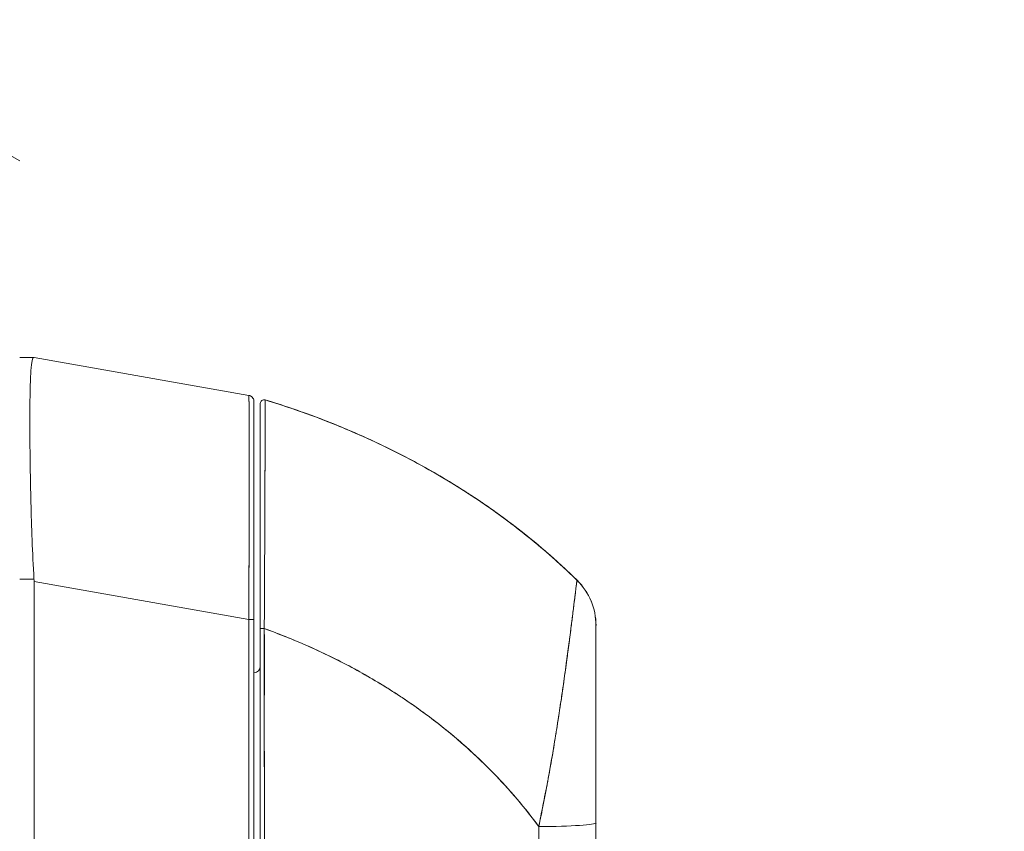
# Model space of a CAD drawing. Header units: inches. Extents: x 16 to 463, y 31 to 294.
# Tile 52 of 110: x 122.73 to 125.79, y 178.62 to 181.14. Entities that reach past the tile are written whole.
import ezdxf

# ---------------------------------------------------------------- set-up
doc = ezdxf.new("R2010")
doc.units = ezdxf.units.IN
doc.header["$LTSCALE"] = 28.571429
doc.header["$MEASUREMENT"] = 0
for name, color, linetype, lineweight in [('Dimension (ANSI)', 7, 'Continuous', 5), ('Hatch (ANSI)', 7, 'Continuous', 5), ('Visible (ANSI)', 7, 'Continuous', 5)]:
    doc.layers.add(name, color=color, linetype=linetype, lineweight=lineweight)
doc.styles.add('ROMANS', font='romans.shx')
doc.dimstyles.new('Default (ANSI)', dxfattribs={"dimscale": 28.571429, "dimtxt": 0.1, "dimasz": 0.098425, "dimexe": 0.125, "dimexo": 0.0625, "dimgap": 0.031496, "dimtad": 0, "dimtih": 1, "dimtoh": 1, "dimrnd": 1e-08, "dimzin": 0, "dimdsep": 46, "dimtxsty": 'ROMANS', "dimcen": 0.09, "dimdle": 0.393701, "dimclrd": 256, "dimclre": 256, "dimclrt": 256, "dimadec": 0, "dimazin": 0, "dimtfac": 1, "dimtofl": 0, "dimtmove": 0, "dimatfit": 3, "dimfxl": 1, "dimtolj": 1, "dimtzin": 0, "dimlwd": -1, "dimlwe": -1, "dimarcsym": 0})

# ---------------------------------------------------------------- blocks, each defined once
blk = doc.blocks.new('*D32')
at = {"layer": 'Defpoints', "color": 0, "transparency": 16777216}
for p in [(121.5028, 196.4879), (121.5028, 193.4243), (120.5028, 179.2911)]:
    blk.add_point(p, dxfattribs=at)
at = {"layer": 'Dimension (ANSI)', "transparency": 16777216}
for p, q in [((120.5028, 181.0769), (120.5028, 200.0593)), ((117.6907, 196.4879), (114.8785, 196.4879)), ((124.315, 196.4879), (129.4837, 196.4879))]:
    blk.add_line(p, q, dxfattribs=at)
for points in [[(117.6907, 196.9566), (117.6907, 196.0192), (120.5028, 196.4879)], [(124.315, 196.9566), (124.315, 196.0192), (121.5028, 196.4879)]]:
    blk.add_solid(points, dxfattribs=at)
at = {"layer": 'Dimension (ANSI)', "transparency": 16777216, "insert": (130.3836, 197.9165), "char_height": 2.85714, "attachment_point": 1, "style": 'ROMANS'}
blk.add_mtext('\\A1;1.00', dxfattribs=at)

msp = doc.modelspace()

# ---------------------------------------------------------------- hatches: boundary and pattern name
at = {"layer": 'Hatch (ANSI)'}
h = msp.add_hatch(dxfattribs=at)
h.set_pattern_fill('ANSI31', color=256, scale=28.5714, angle=105, style=0)
edge = h.paths.add_edge_path()
edge.add_line((121.8574, 218.6036), (122.5761, 218.6036))
edge.add_ellipse((122.5761, 218.5724), major_axis=(0, 0.0312), ratio=1, start_angle=270, end_angle=360, ccw=False)
edge.add_line((122.6074, 218.5724), (122.6074, 138.6349))
edge.add_ellipse((122.5761, 138.6349), major_axis=(0.0313, 0), ratio=1, start_angle=270, end_angle=360, ccw=False)
edge.add_line((122.5761, 138.6036), (121.8574, 138.6036))
edge.add_line((121.8574, 138.6036), (121.8574, 138.4786))
edge.add_line((121.8574, 138.4786), (122.5761, 138.4786))
edge.add_ellipse((122.5761, 138.6349), major_axis=(0, -0.1563), ratio=1, start_angle=0, end_angle=90)
edge.add_line((122.7324, 138.6349), (122.7324, 218.5724))
edge.add_ellipse((122.5761, 218.5724), major_axis=(0.1562, 0), ratio=1, start_angle=0, end_angle=90)
edge.add_line((122.5761, 218.7286), (121.8574, 218.7286))
edge.add_line((121.8574, 218.7286), (121.8574, 218.6036))

# ---------------------------------------------------------------- linework, layer by layer
at = {"layer": 'Visible (ANSI)'}
for p, q in [((122.7767, 180.0922), (122.7324, 180.0922)), ((122.7768, 180.0922), (122.7767, 180.0922)), ((122.7767, 180.0922), (122.7768, 180.0922)), ((123.4445, 179.9743), (122.777, 180.0922)), ((122.777, 180.0922), (122.777, 180.0922)), ((122.777, 180.0922), (122.777, 180.0922)), ((123.4445, 179.9743), (123.4445, 179.9743)), ((123.4445, 179.9743), (123.4445, 179.9743)), ((123.4607, 179.2773), (123.4607, 179.955)), ((122.7642, 179.8245), (122.7642, 179.8245)), ((122.7642, 179.8242), (122.7642, 179.8242)), ((122.7642, 179.8242), (122.7642, 179.8242)), ((122.7644, 179.8045), (122.7644, 179.8045)), ((122.7644, 179.8044), (122.7644, 179.8044)), ((122.7324, 179.4031), (122.7768, 179.4031)), ((122.7768, 179.4031), (122.7324, 179.4031)), ((122.777, 179.3952), (122.777, 178.3311)), ((122.777, 178.3311), (122.777, 179.3952)), ((122.777, 179.3952), (123.4445, 179.2773)), ((123.4445, 179.2773), (122.777, 179.3952)), ((123.4445, 178.351), (123.4445, 179.2773)), ((123.4445, 179.2773), (123.4445, 178.351)), ((123.4607, 178.351), (123.4607, 179.2773)), ((123.4607, 179.2773), (123.4607, 178.351)), ((123.4927, 179.244), (123.4927, 179.244)), ((124.5237, 179.2586), (124.5237, 179.2586)), ((123.4931, 179.1675), (123.4927, 179.1675)), ((123.4927, 179.1675), (123.4931, 179.1675))]:
    msp.add_line(p, q, dxfattribs=at)
for centre, radius, start, end in [((123.441, 179.955), 0.0197, 79.9751, 79.9801), ((123.441, 179.955), 0.0197, 79.9751, 80), ((123.441, 179.9546), 0.0197, 79.6627, 79.7232), ((123.441, 179.9546), 0.0197, 79.6615, 79.722), ((123.4922, 179.9489), 0.0118, 73.0732, 180), ((123.4922, 179.9489), 0.0118, 73.0681, 180.0177), ((122.6481, 179.3952), 0.129, 0.0104, 3.5101), ((122.6481, 179.3952), 0.129, 0.0104, 3.5102), ((123.441, 179.4107), 0.0197, 281.4243, 281.432), ((124.3269, 179.2586), 0.1969, 0, 45.4728), ((124.3269, 179.2586), 0.1968, 359.9852, 45.4624), ((123.4607, 179.1312), 0.0197, 270, 0)]:
    msp.add_arc(centre, radius, start, end, dxfattribs=at)
for centre, major_axis, ratio, start_param, end_param in [((122.6481, 180.0922), (0.129, 0), 0.001273, 0.007284, 0.061264), ((122.6481, 180.0922), (0.129, 0), 0.001274, 0.007284, 0.061264), ((123.441, 179.2773), (0.0197, 0), 0.001274, 0.000001, 1.396264), ((123.441, 179.2773), (0.0197, 0), 0.001274, 0, 1.396263), ((123.4922, 179.2488), (-0.0118, 0), 0.000928, 0, 1.610517), ((123.4922, 179.2488), (-0.0118, 0), 0.000928, 0, 1.610517), ((124.3662, 178.6036), (0, -0.6398), 0.000117, 1.776706, 1.779162), ((124.3269, 178.6448), (0.1969, 0), 0.059815, 4.809756, 6.283185), ((124.3269, 178.6448), (0.1969, 0), 0.059815, 4.809756, 6.283185)]:
    msp.add_ellipse(centre, major_axis=major_axis, ratio=ratio, start_param=start_param, end_param=end_param, dxfattribs=at)
for points, knots in [([(122.7768, 179.4031), (122.7744, 179.444), (122.7724, 179.4848), (122.7709, 179.5247), (122.7693, 179.5646), (122.7681, 179.6038), (122.7672, 179.6415), (122.7663, 179.6792), (122.7656, 179.7156), (122.7651, 179.7502), (122.7646, 179.7848), (122.7643, 179.8175), (122.7641, 179.848), (122.7639, 179.8785), (122.7639, 179.9067), (122.7641, 179.9323), (122.7643, 179.9578), (122.7646, 179.9807), (122.7651, 180.0005), (122.7656, 180.0204), (122.7663, 180.0372), (122.7672, 180.0509), (122.7681, 180.0645), (122.7693, 180.0749), (122.7709, 180.0818), (122.7724, 180.0887), (122.7744, 180.0922), (122.7768, 180.0922)], [0, 0, 0, 0, 0.111111, 0.111111, 0.111111, 0.222222, 0.222222, 0.222222, 0.333333, 0.333333, 0.333333, 0.444444, 0.444444, 0.444444, 0.555556, 0.555556, 0.555556, 0.666667, 0.666667, 0.666667, 0.777778, 0.777778, 0.777778, 0.888889, 0.888889, 0.888889, 1, 1, 1, 1]), ([(122.7768, 180.0922), (122.7744, 180.0922), (122.7725, 180.0888), (122.7709, 180.0819), (122.7693, 180.0749), (122.7681, 180.0645), (122.7672, 180.0508), (122.7672, 180.0508), (122.7672, 180.0508), (122.7672, 180.0508), (122.7663, 180.0372), (122.7656, 180.0203), (122.7651, 180.0005), (122.7651, 180.0005), (122.7651, 180.0004), (122.7651, 180.0004), (122.7646, 179.9806), (122.7643, 179.9578), (122.7641, 179.9324), (122.7641, 179.9323), (122.7641, 179.9322), (122.7641, 179.9321), (122.7639, 179.9066), (122.7639, 179.8785), (122.7641, 179.8481), (122.7641, 179.848), (122.7641, 179.8479), (122.7641, 179.8478), (122.7643, 179.8174), (122.7646, 179.7848), (122.7651, 179.7504), (122.7651, 179.7503), (122.7651, 179.7502), (122.7651, 179.7502), (122.7656, 179.7157), (122.7663, 179.6794), (122.7672, 179.6417), (122.7672, 179.6416), (122.7672, 179.6416), (122.7672, 179.6415), (122.7681, 179.6037), (122.7693, 179.5645), (122.7709, 179.5246), (122.7709, 179.5245), (122.7709, 179.5244), (122.7709, 179.5243), (122.7725, 179.4844), (122.7744, 179.4438), (122.7768, 179.4031)], [0, 0, 0, 0, 0.110836, 0.110836, 0.110836, 0.222222, 0.222222, 0.222222, 0.222377, 0.222377, 0.222377, 0.333093, 0.333093, 0.333093, 0.333333, 0.333333, 0.333333, 0.444037, 0.444037, 0.444037, 0.444444, 0.444444, 0.444444, 0.555556, 0.555556, 0.555556, 0.555957, 0.555957, 0.555957, 0.666667, 0.666667, 0.666667, 0.6669, 0.6669, 0.6669, 0.777608, 0.777608, 0.777608, 0.777778, 0.777778, 0.777778, 0.888889, 0.888889, 0.888889, 0.889157, 0.889157, 0.889157, 1, 1, 1, 1]), ([(123.4445, 179.2773), (123.4445, 179.2869), (123.4446, 179.2964), (123.4446, 179.3059), (123.4446, 179.3181), (123.4447, 179.3303), (123.4448, 179.3424), (123.4448, 179.3545), (123.4449, 179.3666), (123.4449, 179.3786), (123.4449, 179.3906), (123.445, 179.4026), (123.445, 179.4145), (123.4451, 179.4263), (123.4451, 179.4381), (123.4452, 179.4498), (123.4452, 179.4615), (123.4452, 179.4731), (123.4453, 179.4847), (123.4453, 179.4962), (123.4454, 179.5075), (123.4454, 179.5188), (123.4454, 179.5275), (123.4454, 179.5362), (123.4455, 179.5448), (123.4455, 179.5473), (123.4455, 179.5498), (123.4455, 179.5523), (123.4455, 179.5633), (123.4455, 179.5742), (123.4456, 179.585), (123.4456, 179.5957), (123.4456, 179.6063), (123.4456, 179.6167), (123.4457, 179.6272), (123.4457, 179.6374), (123.4457, 179.6476), (123.4457, 179.6577), (123.4457, 179.6676), (123.4457, 179.6774), (123.4458, 179.6871), (123.4458, 179.6967), (123.4458, 179.7061), (123.4458, 179.7155), (123.4458, 179.7247), (123.4458, 179.7337), (123.4458, 179.7427), (123.4458, 179.7515), (123.4458, 179.7601), (123.4458, 179.7639), (123.4458, 179.7678), (123.4458, 179.7716), (123.4458, 179.7762), (123.4458, 179.7807), (123.4458, 179.7851), (123.4458, 179.7933), (123.4458, 179.8012), (123.4458, 179.8089), (123.4458, 179.8166), (123.4458, 179.824), (123.4458, 179.8313), (123.4458, 179.8385), (123.4457, 179.8454), (123.4457, 179.8522), (123.4457, 179.8589), (123.4457, 179.8654), (123.4457, 179.8716), (123.4457, 179.8778), (123.4456, 179.8838), (123.4456, 179.8895), (123.4456, 179.8951), (123.4456, 179.9006), (123.4456, 179.9057), (123.4455, 179.9109), (123.4455, 179.9158), (123.4455, 179.9204), (123.4455, 179.921), (123.4455, 179.9216), (123.4455, 179.9222), (123.4454, 179.9261), (123.4454, 179.9298), (123.4454, 179.9333), (123.4453, 179.9374), (123.4453, 179.9411), (123.4453, 179.9446), (123.4452, 179.948), (123.4452, 179.9512), (123.4452, 179.9541), (123.4451, 179.9569), (123.4451, 179.9595), (123.445, 179.9618), (123.445, 179.964), (123.4449, 179.966), (123.4449, 179.9677), (123.4448, 179.9693), (123.4448, 179.9707), (123.4447, 179.9717), (123.4447, 179.9728), (123.4446, 179.9735), (123.4446, 179.9739), (123.4445, 179.9742), (123.4445, 179.9743), (123.4445, 179.9743)], [0, 0, 0, 0, 0.0260388, 0.0260388, 0.0260388, 0.0593991, 0.0593991, 0.0593991, 0.0926497, 0.0926497, 0.0926497, 0.1257938, 0.1257938, 0.1257938, 0.1588389, 0.1588389, 0.1588389, 0.1917905, 0.1917905, 0.1917905, 0.2246532, 0.2246532, 0.2246532, 0.25, 0.25, 0.25, 0.2574358, 0.2574358, 0.2574358, 0.2901404, 0.2901404, 0.2901404, 0.3227745, 0.3227745, 0.3227745, 0.3553485, 0.3553485, 0.3553485, 0.3878767, 0.3878767, 0.3878767, 0.4203668, 0.4203668, 0.4203668, 0.4528349, 0.4528349, 0.4528349, 0.4852879, 0.4852879, 0.4852879, 0.5, 0.5, 0.5, 0.5177401, 0.5177401, 0.5177401, 0.550195, 0.550195, 0.550195, 0.5826627, 0.5826627, 0.5826627, 0.6151545, 0.6151545, 0.6151545, 0.6476861, 0.6476861, 0.6476861, 0.6802665, 0.6802665, 0.6802665, 0.7129059, 0.7129059, 0.7129059, 0.7456178, 0.7456178, 0.7456178, 0.75, 0.75, 0.75, 0.7784088, 0.7784088, 0.7784088, 0.8112784, 0.8112784, 0.8112784, 0.8442369, 0.8442369, 0.8442369, 0.8772913, 0.8772913, 0.8772913, 0.9104457, 0.9104457, 0.9104457, 0.9437053, 0.9437053, 0.9437053, 0.9770768, 0.9770768, 0.9770768, 0.9991659, 0.9991659, 0.9991659, 0.9991659]), ([(123.4445, 179.9743), (123.4466, 179.974), (123.4486, 179.9733), (123.4523, 179.9712), (123.454, 179.9699), (123.4569, 179.9669), (123.4581, 179.9651), (123.4598, 179.9613), (123.4604, 179.9592), (123.4607, 179.9566), (123.4607, 179.9561), (123.4607, 179.9555), (123.4607, 179.9554), (123.4607, 179.9552), (123.4607, 179.9552), (123.4607, 179.9551), (123.4607, 179.955), (123.4607, 179.955), (123.4607, 179.955), (123.4607, 179.955), (123.4607, 179.955), (123.4607, 179.955), (123.4607, 179.955), (123.4607, 179.955), (123.4607, 179.955), (123.4607, 179.955), (123.4607, 179.955), (123.4607, 179.955), (123.4607, 179.955), (123.4607, 179.955), (123.4607, 179.955), (123.4607, 179.955), (123.4607, 179.955), (123.4607, 179.955), (123.4607, 179.955), (123.4607, 179.955)], [0, 0, 0, 0, 0.0161556, 0.0161556, 0.03207939, 0.03207939, 0.0480115, 0.0480115, 0.06394331, 0.06394331, 0.06787844, 0.06787844, 0.06861572, 0.06861572, 0.06916873, 0.06916873, 0.06937665, 0.06937665, 0.06942682, 0.06942682, 0.06945185, 0.06945185, 0.06950272, 0.06950272, 0.06960397, 0.06960397, 0.07000415, 0.07000415, 0.07080135, 0.07080135, 0.07139923, 0.07139923, 0.07162343, 0.07162343, 0.07163589, 0.07163589, 0.07163589, 0.07163589]), ([(123.4445, 179.9743), (123.4446, 179.9743), (123.4448, 179.9707), (123.445, 179.9637), (123.4452, 179.9567), (123.4453, 179.9461), (123.4454, 179.9323), (123.4455, 179.9185), (123.4456, 179.9013), (123.4457, 179.8812), (123.4457, 179.8611), (123.4458, 179.838), (123.4458, 179.8122), (123.4458, 179.7864), (123.4458, 179.758), (123.4458, 179.7272), (123.4458, 179.6965), (123.4457, 179.6634), (123.4457, 179.6285), (123.4456, 179.5935), (123.4455, 179.5568), (123.4454, 179.5186), (123.4453, 179.4804), (123.4452, 179.4408), (123.445, 179.4004), (123.4448, 179.36), (123.4446, 179.3188), (123.4445, 179.2773)], [0.0008172, 0.0008172, 0.0008172, 0.0008172, 0.1111111, 0.1111111, 0.1111111, 0.2222222, 0.2222222, 0.2222222, 0.3333333, 0.3333333, 0.3333333, 0.4444444, 0.4444444, 0.4444444, 0.5555556, 0.5555556, 0.5555556, 0.6666667, 0.6666667, 0.6666667, 0.7777778, 0.7777778, 0.7777778, 0.8888889, 0.8888889, 0.8888889, 1, 1, 1, 1]), ([(123.4445, 179.9739), (123.4445, 179.9739), (123.4446, 179.9737), (123.4446, 179.9733), (123.4446, 179.9728), (123.4447, 179.972), (123.4448, 179.9708), (123.4448, 179.9697), (123.4449, 179.9683), (123.4449, 179.9665), (123.4449, 179.9648), (123.445, 179.9627), (123.445, 179.9604), (123.4451, 179.958), (123.4451, 179.9554), (123.4452, 179.9524), (123.4452, 179.9494), (123.4452, 179.9462), (123.4453, 179.9427), (123.4453, 179.9391), (123.4454, 179.9353), (123.4454, 179.9312), (123.4454, 179.928), (123.4454, 179.9246), (123.4455, 179.9211), (123.4455, 179.9201), (123.4455, 179.919), (123.4455, 179.918), (123.4455, 179.9133), (123.4455, 179.9083), (123.4456, 179.9031), (123.4456, 179.8979), (123.4456, 179.8924), (123.4456, 179.8866), (123.4457, 179.8808), (123.4457, 179.8748), (123.4457, 179.8685), (123.4457, 179.8622), (123.4457, 179.8556), (123.4457, 179.8488), (123.4458, 179.8421), (123.4458, 179.835), (123.4458, 179.8277), (123.4458, 179.8204), (123.4458, 179.8129), (123.4458, 179.8052), (123.4458, 179.7977), (123.4458, 179.79), (123.4458, 179.782)], [0.0006803, 0.0006803, 0.0006803, 0.0006803, 0.026039, 0.026039, 0.026039, 0.0593997, 0.0593997, 0.0593997, 0.0926502, 0.0926502, 0.0926502, 0.1257944, 0.1257944, 0.1257944, 0.1588399, 0.1588399, 0.1588399, 0.191791, 0.191791, 0.191791, 0.2246533, 0.2246533, 0.2246533, 0.25, 0.25, 0.25, 0.2574361, 0.2574361, 0.2574361, 0.2901408, 0.2901408, 0.2901408, 0.322775, 0.322775, 0.322775, 0.3553497, 0.3553497, 0.3553497, 0.3878762, 0.3878762, 0.3878762, 0.4203663, 0.4203663, 0.4203663, 0.4528321, 0.4528321, 0.4528321, 0.4841939, 0.4841939, 0.4841939, 0.4841939]), ([(123.4607, 179.2773), (123.4607, 179.3181), (123.4607, 179.3579), (123.4607, 179.3971), (123.4607, 179.4363), (123.4607, 179.4749), (123.4607, 179.512), (123.4607, 179.5492), (123.4607, 179.585), (123.4607, 179.6189), (123.4607, 179.6529), (123.4607, 179.685), (123.4607, 179.7149), (123.4607, 179.7448), (123.4607, 179.7725), (123.4607, 179.7976), (123.4607, 179.8226), (123.4607, 179.8451), (123.4607, 179.8646), (123.4607, 179.8842), (123.4607, 179.9008), (123.4607, 179.9142), (123.4607, 179.9276), (123.4607, 179.9379), (123.4607, 179.9447), (123.4607, 179.9515), (123.4607, 179.9549), (123.4607, 179.955)], [0, 0, 0, 0, 0.111111, 0.111111, 0.111111, 0.222222, 0.222222, 0.222222, 0.333333, 0.333333, 0.333333, 0.444444, 0.444444, 0.444444, 0.555556, 0.555556, 0.555556, 0.666667, 0.666667, 0.666667, 0.777778, 0.777778, 0.777778, 0.888889, 0.888889, 0.888889, 1, 1, 1, 1]), ([(123.4607, 179.955), (123.4607, 179.9549), (123.4607, 179.9549), (123.4607, 179.9525), (123.4607, 179.939), (123.4607, 179.8909), (123.4607, 179.8559), (123.4607, 179.7682), (123.4607, 179.7142), (123.4607, 179.5926), (123.4607, 179.5231), (123.4607, 179.4089), (123.4607, 179.365), (123.4607, 179.3065), (123.4607, 179.2919), (123.4607, 179.2773)], [0, 0, 0, 0, 0.056294, 0.056294, 0.601235, 0.601235, 1.14251, 1.14251, 1.689624, 1.689624, 2.25407, 2.25407, 2.589419, 2.589419, 2.700746, 2.700746, 2.700746, 2.700746]), ([(123.4804, 179.9489), (123.4804, 179.9488), (123.4804, 179.9444), (123.4804, 179.9355), (123.4804, 179.9267), (123.4804, 179.9135), (123.4804, 179.8961), (123.4804, 179.8787), (123.4804, 179.8571), (123.4804, 179.8318), (123.4804, 179.8065), (123.4804, 179.7774), (123.4804, 179.7452), (123.4804, 179.7129), (123.4804, 179.6774), (123.4804, 179.6393), (123.4804, 179.6013), (123.4804, 179.5607), (123.4804, 179.5182), (123.4804, 179.4757), (123.4804, 179.4313), (123.4804, 179.3862), (123.4804, 179.3412), (123.4804, 179.2955), (123.4804, 179.2488)], [0, 0, 0, 0, 0.125, 0.125, 0.125, 0.25, 0.25, 0.25, 0.375, 0.375, 0.375, 0.5, 0.5, 0.5, 0.625, 0.625, 0.625, 0.75, 0.75, 0.75, 0.875, 0.875, 0.875, 1, 1, 1, 1]), ([(123.4804, 179.2488), (123.4804, 179.257), (123.4804, 179.2651), (123.4804, 179.2733), (123.4804, 179.2824), (123.4804, 179.2915), (123.4804, 179.3005), (123.4804, 179.3105), (123.4804, 179.3205), (123.4804, 179.3304), (123.4804, 179.3414), (123.4804, 179.3523), (123.4804, 179.3631), (123.4804, 179.3751), (123.4804, 179.387), (123.4804, 179.3989), (123.4804, 179.412), (123.4804, 179.425), (123.4804, 179.4379), (123.4804, 179.4523), (123.4804, 179.4666), (123.4804, 179.4806), (123.4804, 179.4924), (123.4804, 179.5041), (123.4804, 179.5157), (123.4804, 179.5195), (123.4804, 179.5233), (123.4804, 179.5272), (123.4804, 179.5443), (123.4804, 179.5612), (123.4804, 179.5777), (123.4804, 179.5962), (123.4804, 179.6143), (123.4804, 179.6318), (123.4804, 179.6505), (123.4804, 179.6687), (123.4804, 179.6861), (123.4804, 179.7023), (123.4804, 179.718), (123.4804, 179.733), (123.4804, 179.7363), (123.4804, 179.7396), (123.4804, 179.7428), (123.4804, 179.7528), (123.4804, 179.7625), (123.4804, 179.7719), (123.4804, 179.7831), (123.4804, 179.7938), (123.4804, 179.8041), (123.4804, 179.8135), (123.4804, 179.8225), (123.4804, 179.831), (123.4804, 179.8388), (123.4804, 179.8463), (123.4804, 179.8534), (123.4804, 179.8598), (123.4804, 179.8659), (123.4804, 179.8718), (123.4804, 179.8771), (123.4804, 179.8821), (123.4804, 179.8869), (123.4804, 179.8897), (123.4804, 179.8925), (123.4804, 179.8952), (123.4804, 179.8966), (123.4804, 179.8979), (123.4804, 179.8993), (123.4804, 179.9029), (123.4804, 179.9063), (123.4804, 179.9095), (123.4804, 179.9124), (123.4804, 179.9152), (123.4804, 179.9178), (123.4804, 179.9202), (123.4804, 179.9225), (123.4804, 179.9246), (123.4804, 179.9266), (123.4804, 179.9285), (123.4804, 179.9302), (123.4804, 179.9318), (123.4804, 179.9333), (123.4804, 179.9347), (123.4804, 179.936), (123.4804, 179.9372), (123.4804, 179.9383), (123.4804, 179.9393), (123.4804, 179.9402), (123.4804, 179.9411), (123.4804, 179.9418), (123.4804, 179.9425), (123.4804, 179.9431), (123.4804, 179.9437), (123.4804, 179.9442), (123.4804, 179.9447), (123.4804, 179.9451), (123.4804, 179.9455), (123.4804, 179.9459), (123.4804, 179.9462), (123.4804, 179.9465), (123.4804, 179.9468), (123.4804, 179.947), (123.4804, 179.9472), (123.4804, 179.9474), (123.4804, 179.9476), (123.4804, 179.9478), (123.4804, 179.9479), (123.4804, 179.9481), (123.4804, 179.9482), (123.4804, 179.9483), (123.4804, 179.9484), (123.4804, 179.9485), (123.4804, 179.9486), (123.4804, 179.9487), (123.4804, 179.9487), (123.4804, 179.9487), (123.4804, 179.9488), (123.4804, 179.9488), (123.4804, 179.9488), (123.4804, 179.9488), (123.4804, 179.9489), (123.4804, 179.9489)], [0, 0, 0, 0, 0.02245, 0.02245, 0.02245, 0.047334, 0.047334, 0.047334, 0.074749, 0.074749, 0.074749, 0.10494, 0.10494, 0.10494, 0.138177, 0.138177, 0.138177, 0.174941, 0.174941, 0.174941, 0.215785, 0.215785, 0.215785, 0.25, 0.25, 0.25, 0.261359, 0.261359, 0.261359, 0.312557, 0.312557, 0.312557, 0.36984, 0.36984, 0.36984, 0.430819, 0.430819, 0.430819, 0.48753, 0.48753, 0.48753, 0.5, 0.5, 0.5, 0.538486, 0.538486, 0.538486, 0.584458, 0.584458, 0.584458, 0.626373, 0.626373, 0.626373, 0.664667, 0.664667, 0.664667, 0.699465, 0.699465, 0.699465, 0.731072, 0.731072, 0.731072, 0.75, 0.75, 0.75, 0.759869, 0.759869, 0.759869, 0.78621, 0.78621, 0.78621, 0.810385, 0.810385, 0.810385, 0.832663, 0.832663, 0.832663, 0.853294, 0.853294, 0.853294, 0.872282, 0.872282, 0.872282, 0.889703, 0.889703, 0.889703, 0.905292, 0.905292, 0.905292, 0.91893, 0.91893, 0.91893, 0.930901, 0.930901, 0.930901, 0.941484, 0.941484, 0.941484, 0.950952, 0.950952, 0.950952, 0.959577, 0.959577, 0.959577, 0.967632, 0.967632, 0.967632, 0.975259, 0.975259, 0.975259, 0.982403, 0.982403, 0.982403, 0.988977, 0.988977, 0.988977, 0.994894, 0.994894, 0.994894, 1, 1, 1, 1]), ([(123.4927, 179.2488), (123.4928, 179.2689), (123.4929, 179.2902), (123.493, 179.3125), (123.4931, 179.3293), (123.4932, 179.3466), (123.4933, 179.3643), (123.4934, 179.3706), (123.4934, 179.3769), (123.4934, 179.3832), (123.4936, 179.4082), (123.4937, 179.4336), (123.4938, 179.4587), (123.4938, 179.4691), (123.4939, 179.4794), (123.4939, 179.4896), (123.494, 179.5054), (123.4941, 179.5209), (123.4941, 179.5361), (123.4942, 179.5606), (123.4943, 179.5845), (123.4944, 179.6077), (123.4944, 179.6093), (123.4944, 179.6109), (123.4944, 179.6126), (123.4946, 179.6378), (123.4947, 179.6623), (123.4947, 179.6853), (123.4948, 179.6949), (123.4948, 179.7044), (123.4948, 179.7135), (123.4949, 179.7269), (123.4949, 179.7396), (123.495, 179.7517), (123.495, 179.7686), (123.4951, 179.7842), (123.4951, 179.7983), (123.4951, 179.8023), (123.4952, 179.8061), (123.4952, 179.8098), (123.4952, 179.8283), (123.4953, 179.8443), (123.4953, 179.8582), (123.4953, 179.8588), (123.4953, 179.8593), (123.4953, 179.8598), (123.4954, 179.8739), (123.4954, 179.886), (123.4955, 179.8963), (123.4955, 179.8986), (123.4955, 179.9007), (123.4955, 179.9028), (123.4955, 179.9111), (123.4955, 179.9182), (123.4955, 179.9243), (123.4955, 179.9268), (123.4956, 179.9291), (123.4956, 179.9314), (123.4956, 179.9358), (123.4956, 179.9397), (123.4956, 179.9429), (123.4956, 179.9451), (123.4956, 179.947), (123.4956, 179.9487), (123.4956, 179.9508), (123.4956, 179.9524), (123.4956, 179.9539), (123.4956, 179.9554), (123.4956, 179.9567), (123.4957, 179.9576), (123.4957, 179.9581), (123.4957, 179.9586), (123.4957, 179.9589), (123.4957, 179.9598), (123.4957, 179.9602), (123.4957, 179.9601)], [0, 0, 0, 0, 0.051762, 0.051762, 0.051762, 0.090909, 0.090909, 0.090909, 0.104756, 0.104756, 0.104756, 0.15926, 0.15926, 0.15926, 0.181818, 0.181818, 0.181818, 0.216639, 0.216639, 0.216639, 0.272727, 0.272727, 0.272727, 0.27663, 0.27663, 0.27663, 0.337872, 0.337872, 0.337872, 0.363636, 0.363636, 0.363636, 0.401523, 0.401523, 0.401523, 0.454545, 0.454545, 0.454545, 0.469339, 0.469339, 0.469339, 0.542657, 0.542657, 0.542657, 0.545455, 0.545455, 0.545455, 0.62016, 0.62016, 0.62016, 0.636364, 0.636364, 0.636364, 0.700569, 0.700569, 0.700569, 0.727273, 0.727273, 0.727273, 0.781747, 0.781747, 0.781747, 0.818182, 0.818182, 0.818182, 0.861421, 0.861421, 0.861421, 0.909091, 0.909091, 0.909091, 0.93478, 0.93478, 0.93478, 1, 1, 1, 1]), ([(123.4957, 179.9601), (123.4957, 179.9601), (123.4957, 179.9601), (123.4957, 179.9601), (123.4957, 179.9601), (123.4957, 179.9601), (123.4957, 179.96), (123.4957, 179.96), (123.4957, 179.9599), (123.4957, 179.9599), (123.4957, 179.9598), (123.4957, 179.9597), (123.4957, 179.9596), (123.4957, 179.9595), (123.4957, 179.9594), (123.4957, 179.9592), (123.4957, 179.9591), (123.4957, 179.9589), (123.4957, 179.9587), (123.4957, 179.9585), (123.4957, 179.9583), (123.4957, 179.958), (123.4957, 179.9578), (123.4957, 179.9575), (123.4957, 179.9571), (123.4956, 179.9568), (123.4956, 179.9564), (123.4956, 179.9559), (123.4956, 179.9555), (123.4956, 179.9549), (123.4956, 179.9544), (123.4956, 179.9537), (123.4956, 179.953), (123.4956, 179.9522), (123.4956, 179.9514), (123.4956, 179.9504), (123.4956, 179.9494), (123.4956, 179.9485), (123.4956, 179.9476), (123.4956, 179.9466), (123.4956, 179.9463), (123.4956, 179.9461), (123.4956, 179.9458), (123.4956, 179.9444), (123.4956, 179.9428), (123.4956, 179.9412), (123.4956, 179.9394), (123.4956, 179.9376), (123.4956, 179.9355), (123.4956, 179.9334), (123.4956, 179.9311), (123.4956, 179.9286), (123.4955, 179.926), (123.4955, 179.9231), (123.4955, 179.9201), (123.4955, 179.9169), (123.4955, 179.9135), (123.4955, 179.9098), (123.4955, 179.9087), (123.4955, 179.9076), (123.4955, 179.9065), (123.4955, 179.9035), (123.4955, 179.9004), (123.4955, 179.8972), (123.4954, 179.8924), (123.4954, 179.8873), (123.4954, 179.8819), (123.4954, 179.876), (123.4954, 179.8697), (123.4953, 179.8632), (123.4953, 179.8562), (123.4953, 179.8488), (123.4953, 179.8412), (123.4953, 179.8409), (123.4953, 179.8407), (123.4953, 179.8405), (123.4952, 179.8318), (123.4952, 179.8227), (123.4952, 179.8132), (123.4951, 179.8027), (123.4951, 179.7918), (123.4951, 179.7804), (123.495, 179.7716), (123.495, 179.7624), (123.495, 179.7531), (123.495, 179.7491), (123.4949, 179.745), (123.4949, 179.7409), (123.4949, 179.7257), (123.4948, 179.7098), (123.4948, 179.6933), (123.4947, 179.6778), (123.4946, 179.6619), (123.4946, 179.6455), (123.4946, 179.643), (123.4946, 179.6406), (123.4945, 179.6381), (123.4945, 179.6203), (123.4944, 179.602), (123.4943, 179.5832), (123.4943, 179.5664), (123.4942, 179.5492), (123.4941, 179.5317), (123.4941, 179.5286), (123.4941, 179.5255), (123.4941, 179.5224), (123.494, 179.5099), (123.494, 179.4972), (123.4939, 179.4845), (123.4938, 179.4702), (123.4938, 179.4557), (123.4937, 179.4411), (123.4936, 179.4279), (123.4936, 179.4147), (123.4935, 179.4014), (123.4935, 179.397), (123.4935, 179.3926), (123.4934, 179.3883), (123.4934, 179.3805), (123.4934, 179.3728), (123.4933, 179.365), (123.4933, 179.354), (123.4932, 179.3429), (123.4932, 179.3318), (123.4931, 179.3217), (123.493, 179.3115), (123.493, 179.3014), (123.4929, 179.2922), (123.4929, 179.283), (123.4928, 179.2737), (123.4928, 179.2654), (123.4927, 179.2571), (123.4927, 179.2488)], [0, 0, 0, 0, 0.005154, 0.005154, 0.005154, 0.011125, 0.011125, 0.011125, 0.01776, 0.01776, 0.01776, 0.024968, 0.024968, 0.024968, 0.032665, 0.032665, 0.032665, 0.040791, 0.040791, 0.040791, 0.049493, 0.049493, 0.049493, 0.059043, 0.059043, 0.059043, 0.069717, 0.069717, 0.069717, 0.08179, 0.08179, 0.08179, 0.095542, 0.095542, 0.095542, 0.111257, 0.111257, 0.111257, 0.125, 0.125, 0.125, 0.128815, 0.128815, 0.128815, 0.14795, 0.14795, 0.14795, 0.168736, 0.168736, 0.168736, 0.191175, 0.191175, 0.191175, 0.215514, 0.215514, 0.215514, 0.242018, 0.242018, 0.242018, 0.25, 0.25, 0.25, 0.270974, 0.270974, 0.270974, 0.302738, 0.302738, 0.302738, 0.337689, 0.337689, 0.337689, 0.375, 0.375, 0.375, 0.376125, 0.376125, 0.376125, 0.418166, 0.418166, 0.418166, 0.464234, 0.464234, 0.464234, 0.5, 0.5, 0.5, 0.515243, 0.515243, 0.515243, 0.571952, 0.571952, 0.571952, 0.625, 0.625, 0.625, 0.632854, 0.632854, 0.632854, 0.689973, 0.689973, 0.689973, 0.740919, 0.740919, 0.740919, 0.75, 0.75, 0.75, 0.78617, 0.78617, 0.78617, 0.826664, 0.826664, 0.826664, 0.863094, 0.863094, 0.863094, 0.875, 0.875, 0.875, 0.89603, 0.89603, 0.89603, 0.925948, 0.925948, 0.925948, 0.953112, 0.953112, 0.953112, 0.977764, 0.977764, 0.977764, 1, 1, 1, 1]), ([(123.4956, 179.9602), (123.7713, 179.8763), (124.0382, 179.7451), (124.3365, 179.5173), (124.4028, 179.4601), (124.4649, 179.399)], [0, 0, 0, 0, 2.195901, 2.195901, 2.860138, 2.860138, 2.860138, 2.860138]), ([(123.4957, 179.9601), (123.5741, 179.9363), (123.649, 179.9095), (123.7201, 179.8805), (123.7913, 179.8516), (123.8588, 179.8203), (123.9227, 179.7873), (123.9866, 179.7544), (124.0469, 179.7197), (124.1036, 179.6839), (124.1603, 179.648), (124.2135, 179.6109), (124.2633, 179.5731), (124.3131, 179.5353), (124.3594, 179.4967), (124.4025, 179.4577), (124.4241, 179.4382), (124.4449, 179.4186), (124.4649, 179.3989)], [0, 0, 0, 0, 0.181782, 0.181782, 0.181782, 0.363564, 0.363564, 0.363564, 0.545346, 0.545346, 0.545346, 0.727128, 0.727128, 0.727128, 0.90891, 0.90891, 0.90891, 1, 1, 1, 1]), ([(124.4649, 179.3989), (124.4376, 179.4258), (124.4087, 179.4526), (124.3783, 179.4792), (124.3478, 179.5059), (124.3158, 179.5324), (124.2822, 179.5586), (124.2485, 179.5847), (124.2133, 179.6106), (124.1764, 179.6359), (124.1395, 179.6612), (124.1009, 179.6861), (124.0607, 179.7104), (124.0205, 179.7346), (123.9785, 179.7582), (123.9349, 179.781), (123.8913, 179.8038), (123.8459, 179.8259), (123.7988, 179.8469), (123.7518, 179.868), (123.703, 179.8881), (123.6524, 179.907), (123.6019, 179.9259), (123.5496, 179.9437), (123.4957, 179.9601)], [0, 0, 0, 0, 0.12462, 0.12462, 0.12462, 0.249674, 0.249674, 0.249674, 0.374729, 0.374729, 0.374729, 0.499784, 0.499784, 0.499784, 0.624839, 0.624839, 0.624839, 0.749894, 0.749894, 0.749894, 0.874949, 0.874949, 0.874949, 1, 1, 1, 1]), ([(124.4649, 179.3989), (124.4648, 179.399), (124.4647, 179.3986), (124.4645, 179.3975), (124.4644, 179.3966), (124.4642, 179.3952), (124.4639, 179.3933), (124.4638, 179.3927), (124.4637, 179.3921), (124.4636, 179.3914), (124.4632, 179.3882), (124.4626, 179.384), (124.4619, 179.3785), (124.4617, 179.3767), (124.4615, 179.3748), (124.4612, 179.3727), (124.4606, 179.3682), (124.46, 179.363), (124.4592, 179.3569), (124.4584, 179.3498), (124.4573, 179.3416), (124.4562, 179.3321), (124.4559, 179.3298), (124.4556, 179.3275), (124.4553, 179.3252), (124.4538, 179.3128), (124.4521, 179.2986), (124.4501, 179.2825), (124.4494, 179.2772), (124.4487, 179.2717), (124.448, 179.2661), (124.4465, 179.2545), (124.445, 179.2421), (124.4433, 179.2289), (124.4423, 179.2212), (124.4412, 179.2133), (124.4402, 179.2051), (124.4389, 179.1954), (124.4376, 179.1853), (124.4362, 179.1749), (124.4358, 179.1717), (124.4354, 179.1685), (124.4349, 179.1653), (124.4319, 179.1428), (124.4286, 179.1187), (124.425, 179.0931), (124.4235, 179.0825), (124.4219, 179.0716), (124.4203, 179.0605), (124.4182, 179.0458), (124.4159, 179.0305), (124.4136, 179.0149), (124.4096, 178.9889), (124.4054, 178.9616), (124.4009, 178.9332), (124.4005, 178.9303), (124.4, 178.9275), (124.3996, 178.9247), (124.3977, 178.9129), (124.3958, 178.9009), (124.3938, 178.8887), (124.3918, 178.8762), (124.3897, 178.8636), (124.3875, 178.8509), (124.3832, 178.825), (124.3785, 178.799), (124.3737, 178.7737), (124.3735, 178.7731), (124.3734, 178.7725), (124.3733, 178.7719), (124.3685, 178.7469), (124.3636, 178.7226), (124.3588, 178.699), (124.3542, 178.6763), (124.3498, 178.6543), (124.346, 178.6331)], [0, 0, 0, 0, 0.060624, 0.060624, 0.060624, 0.111111, 0.111111, 0.111111, 0.126587, 0.126587, 0.126587, 0.198791, 0.198791, 0.198791, 0.222222, 0.222222, 0.222222, 0.273294, 0.273294, 0.273294, 0.333333, 0.333333, 0.333333, 0.347437, 0.347437, 0.347437, 0.420522, 0.420522, 0.420522, 0.444444, 0.444444, 0.444444, 0.493399, 0.493399, 0.493399, 0.52195, 0.52195, 0.52195, 0.555556, 0.555556, 0.555556, 0.565886, 0.565886, 0.565886, 0.637117, 0.637117, 0.637117, 0.666667, 0.666667, 0.666667, 0.705993, 0.705993, 0.705993, 0.771333, 0.771333, 0.771333, 0.777778, 0.777778, 0.777778, 0.804681, 0.804681, 0.804681, 0.832365, 0.832365, 0.832365, 0.888889, 0.888889, 0.888889, 0.890266, 0.890266, 0.890266, 0.946106, 0.946106, 0.946106, 1, 1, 1, 1]), ([(124.346, 178.6331), (124.3484, 178.6446), (124.3507, 178.6561), (124.353, 178.6675), (124.3556, 178.6802), (124.3582, 178.6929), (124.3606, 178.7055), (124.3634, 178.7195), (124.3661, 178.7334), (124.3687, 178.7472), (124.3708, 178.7584), (124.3729, 178.7695), (124.3749, 178.7805), (124.3757, 178.7846), (124.3764, 178.7887), (124.3772, 178.7928), (124.3802, 178.8095), (124.3831, 178.826), (124.3859, 178.8423), (124.389, 178.8605), (124.3921, 178.8785), (124.3949, 178.8961), (124.3963, 178.9043), (124.3976, 178.9126), (124.3989, 178.9207), (124.4008, 178.932), (124.4026, 178.9432), (124.4043, 178.9543), (124.4077, 178.9758), (124.4109, 178.9967), (124.4139, 179.0168), (124.4154, 179.027), (124.4169, 179.037), (124.4183, 179.0467), (124.4202, 179.0593), (124.4219, 179.0715), (124.4236, 179.0834), (124.4271, 179.1076), (124.4302, 179.1304), (124.4331, 179.1519), (124.4333, 179.1529), (124.4334, 179.1539), (124.4335, 179.1549), (124.4364, 179.1761), (124.439, 179.196), (124.4414, 179.2144), (124.4427, 179.2246), (124.444, 179.2344), (124.4452, 179.2437), (124.4461, 179.2513), (124.447, 179.2586), (124.4479, 179.2657), (124.4498, 179.2803), (124.4514, 179.2937), (124.453, 179.3059), (124.4532, 179.3081), (124.4535, 179.3103), (124.4538, 179.3125), (124.4548, 179.3212), (124.4558, 179.3292), (124.4567, 179.3366), (124.4578, 179.3451), (124.4587, 179.3528), (124.4596, 179.3595), (124.4596, 179.36), (124.4597, 179.3605), (124.4597, 179.361), (124.4604, 179.3667), (124.4611, 179.3717), (124.4616, 179.3761), (124.4622, 179.3805), (124.4627, 179.3842), (124.4631, 179.3874), (124.4632, 179.3882), (124.4633, 179.389), (124.4634, 179.3897), (124.4637, 179.3915), (124.4639, 179.3931), (124.4641, 179.3944), (124.4643, 179.396), (124.4645, 179.3972), (124.4646, 179.398), (124.4648, 179.3986), (124.4649, 179.3989), (124.4649, 179.3989)], [0, 0, 0, 0, 0.025561, 0.025561, 0.025561, 0.054074, 0.054074, 0.054074, 0.085653, 0.085653, 0.085653, 0.111111, 0.111111, 0.111111, 0.120564, 0.120564, 0.120564, 0.159118, 0.159118, 0.159118, 0.202025, 0.202025, 0.202025, 0.222222, 0.222222, 0.222222, 0.25045, 0.25045, 0.25045, 0.305586, 0.305586, 0.305586, 0.333333, 0.333333, 0.333333, 0.368899, 0.368899, 0.368899, 0.441105, 0.441105, 0.441105, 0.444444, 0.444444, 0.444444, 0.516088, 0.516088, 0.516088, 0.555556, 0.555556, 0.555556, 0.587675, 0.587675, 0.587675, 0.654416, 0.654416, 0.654416, 0.666667, 0.666667, 0.666667, 0.716143, 0.716143, 0.716143, 0.773469, 0.773469, 0.773469, 0.777778, 0.777778, 0.777778, 0.826688, 0.826688, 0.826688, 0.875825, 0.875825, 0.875825, 0.888889, 0.888889, 0.888889, 0.920777, 0.920777, 0.920777, 0.962174, 0.962174, 0.962174, 1, 1, 1, 1]), ([(124.4649, 179.3989), (124.4649, 179.3989), (124.4649, 179.3989), (124.4649, 179.3989), (124.4649, 179.3989), (124.4649, 179.3989), (124.4649, 179.3989), (124.4649, 179.3989), (124.4649, 179.3989), (124.4649, 179.399), (124.4649, 179.399), (124.4649, 179.399), (124.4649, 179.399), (124.4649, 179.399), (124.4649, 179.399), (124.4649, 179.399), (124.4649, 179.399), (124.4649, 179.399), (124.4649, 179.399), (124.4649, 179.399), (124.4649, 179.399), (124.4649, 179.399), (124.4649, 179.399), (124.4649, 179.399), (124.4649, 179.399), (124.4649, 179.399), (124.4649, 179.399), (124.4649, 179.399), (124.4649, 179.3989), (124.4649, 179.3989), (124.4649, 179.3989), (124.4649, 179.3989), (124.4649, 179.3989), (124.4649, 179.3989), (124.4649, 179.3989), (124.4649, 179.3989), (124.4649, 179.3989)], [0.0828016, 0.0828016, 0.0828016, 0.0828016, 0.1666667, 0.1666667, 0.1666667, 0.2049898, 0.2049898, 0.2049898, 0.3333333, 0.3333333, 0.3333333, 0.354537, 0.354537, 0.354537, 0.4566957, 0.4566957, 0.4566957, 0.5, 0.5, 0.5, 0.5435864, 0.5435864, 0.5435864, 0.645594, 0.645594, 0.645594, 0.6666667, 0.6666667, 0.6666667, 0.7950172, 0.7950172, 0.7950172, 0.8333333, 0.8333333, 0.8333333, 0.9171343, 0.9171343, 0.9171343, 0.9171343]), ([(123.4804, 179.2488), (123.4804, 179.1509), (123.4804, 179.0522), (123.4804, 178.9526), (123.4804, 178.8531), (123.4804, 178.7528), (123.4804, 178.6515), (123.4804, 178.5503), (123.4804, 178.4481), (123.4804, 178.3451)], [0, 0, 0, 0, 0.333333, 0.333333, 0.333333, 0.666667, 0.666667, 0.666667, 1, 1, 1, 1]), ([(123.4804, 178.3451), (123.4804, 178.4178), (123.4804, 178.4904), (123.4804, 178.5631), (123.4804, 178.6335), (123.4804, 178.7038), (123.4804, 178.7741), (123.4804, 178.8504), (123.4804, 178.9267), (123.4804, 179.0029), (123.4804, 179.0849), (123.4804, 179.1668), (123.4804, 179.2488)], [0, 0, 0, 0, 0.241265, 0.241265, 0.241265, 0.474784, 0.474784, 0.474784, 0.727965, 0.727965, 0.727965, 1, 1, 1, 1]), ([(123.4933, 178.345), (123.4932, 178.3659), (123.4931, 178.3885), (123.4931, 178.4124), (123.493, 178.4304), (123.493, 178.4491), (123.493, 178.4683), (123.493, 178.4703), (123.493, 178.4722), (123.493, 178.4742), (123.4931, 178.4928), (123.4931, 178.5119), (123.4931, 178.5314), (123.4931, 178.5489), (123.4931, 178.5666), (123.4931, 178.5846), (123.4931, 178.5927), (123.4931, 178.6008), (123.4931, 178.609), (123.4931, 178.6175), (123.4931, 178.626), (123.4931, 178.6346), (123.4931, 178.6502), (123.4931, 178.666), (123.4931, 178.6818), (123.493, 178.7069), (123.493, 178.7321), (123.493, 178.7572), (123.4929, 178.7616), (123.4929, 178.7661), (123.4929, 178.7705), (123.4929, 178.7991), (123.4928, 178.8276), (123.4928, 178.8552), (123.4928, 178.871), (123.4927, 178.8866), (123.4927, 178.9017), (123.4927, 178.915), (123.4927, 178.9279), (123.4927, 178.9406), (123.4927, 178.9557), (123.4927, 178.9705), (123.4927, 178.985), (123.4928, 179.0005), (123.4928, 179.0156), (123.4928, 179.0306), (123.4928, 179.0308), (123.4928, 179.0311), (123.4928, 179.0313), (123.4929, 179.0479), (123.4929, 179.0641), (123.4929, 179.0801), (123.493, 179.0978), (123.493, 179.1152), (123.493, 179.1321), (123.4931, 179.1371), (123.4931, 179.1421), (123.4931, 179.1471), (123.4931, 179.1611), (123.4931, 179.1748), (123.493, 179.188), (123.493, 179.2095), (123.4929, 179.2299), (123.4927, 179.2488)], [0, 0, 0, 0, 0.081335, 0.081335, 0.081335, 0.142857, 0.142857, 0.142857, 0.149075, 0.149075, 0.149075, 0.208369, 0.208369, 0.208369, 0.261718, 0.261718, 0.261718, 0.285714, 0.285714, 0.285714, 0.31059, 0.31059, 0.31059, 0.356152, 0.356152, 0.356152, 0.428571, 0.428571, 0.428571, 0.441332, 0.441332, 0.441332, 0.524105, 0.524105, 0.524105, 0.571429, 0.571429, 0.571429, 0.612746, 0.612746, 0.612746, 0.661888, 0.661888, 0.661888, 0.714286, 0.714286, 0.714286, 0.715129, 0.715129, 0.715129, 0.773301, 0.773301, 0.773301, 0.837913, 0.837913, 0.837913, 0.857143, 0.857143, 0.857143, 0.911653, 0.911653, 0.911653, 1, 1, 1, 1]), ([(123.4927, 179.2488), (123.5435, 179.2305), (123.5923, 179.2107), (123.6391, 179.1898), (123.6859, 179.1688), (123.7306, 179.1465), (123.7734, 179.1233), (123.8161, 179.1001), (123.8569, 179.0759), (123.8956, 179.051), (123.9344, 179.026), (123.9712, 179.0003), (124.0061, 178.974), (124.041, 178.9478), (124.074, 178.921), (124.1051, 178.8938), (124.1362, 178.8667), (124.1655, 178.8392), (124.193, 178.8115), (124.2205, 178.7838), (124.2463, 178.756), (124.2704, 178.7281), (124.2944, 178.7002), (124.3168, 178.6722), (124.3376, 178.6444), (124.3405, 178.6406), (124.3433, 178.6369), (124.346, 178.6331)], [0, 0, 0, 0, 0.122921, 0.122921, 0.122921, 0.245842, 0.245842, 0.245842, 0.368763, 0.368763, 0.368763, 0.491684, 0.491684, 0.491684, 0.614605, 0.614605, 0.614605, 0.737526, 0.737526, 0.737526, 0.860447, 0.860447, 0.860447, 0.983368, 0.983368, 0.983368, 1, 1, 1, 1]), ([(123.4927, 179.2488), (123.4927, 179.1662), (123.4927, 179.0842), (123.4928, 179.0029), (123.4928, 178.9825), (123.4928, 178.9622), (123.4928, 178.9418), (123.4928, 178.8856), (123.4929, 178.8297), (123.4929, 178.7741), (123.493, 178.7294), (123.493, 178.6849), (123.493, 178.6406), (123.4931, 178.6147), (123.4931, 178.5889), (123.4931, 178.5631), (123.4932, 178.4899), (123.4933, 178.4172), (123.4933, 178.345)], [0, 0, 0, 0, 0.266519, 0.266519, 0.266519, 0.333333, 0.333333, 0.333333, 0.518206, 0.518206, 0.518206, 0.666667, 0.666667, 0.666667, 0.753542, 0.753542, 0.753542, 1, 1, 1, 1]), ([(124.346, 178.6331), (124.3249, 178.6619), (124.3022, 178.6907), (124.2776, 178.7196), (124.2531, 178.7484), (124.2267, 178.7773), (124.1985, 178.8059), (124.1703, 178.8346), (124.1402, 178.8631), (124.1082, 178.8912), (124.0761, 178.9193), (124.0421, 178.947), (124.006, 178.9741), (123.9699, 179.0013), (123.9318, 179.0278), (123.8915, 179.0536), (123.8513, 179.0793), (123.8089, 179.1043), (123.7644, 179.1281), (123.7199, 179.152), (123.6733, 179.1748), (123.6245, 179.1962), (123.5822, 179.2148), (123.5382, 179.2324), (123.4927, 179.2488)], [0, 0, 0, 0, 0.127116, 0.127116, 0.127116, 0.254233, 0.254233, 0.254233, 0.381349, 0.381349, 0.381349, 0.508466, 0.508466, 0.508466, 0.635582, 0.635582, 0.635582, 0.762699, 0.762699, 0.762699, 0.889815, 0.889815, 0.889815, 1, 1, 1, 1]), ([(124.5237, 179.2586), (124.5237, 179.2574), (124.5237, 179.2557), (124.5237, 179.2501), (124.5237, 179.2443), (124.5237, 179.2357), (124.5237, 179.2239), (124.5237, 179.2121), (124.5237, 179.1973), (124.5237, 179.1791), (124.5237, 179.1609), (124.5237, 179.1395), (124.5237, 179.1146), (124.5237, 179.0897), (124.5237, 179.0613), (124.5237, 179.0292), (124.5237, 178.9972), (124.5237, 178.9616), (124.5237, 178.9222), (124.5237, 178.8828), (124.5237, 178.8397), (124.5237, 178.7934), (124.5237, 178.7471), (124.5237, 178.6977), (124.5237, 178.6448)], [0.0022922, 0.0022922, 0.0022922, 0.0022922, 0.125, 0.125, 0.125, 0.25, 0.25, 0.25, 0.375, 0.375, 0.375, 0.5, 0.5, 0.5, 0.625, 0.625, 0.625, 0.75, 0.75, 0.75, 0.875, 0.875, 0.875, 1, 1, 1, 1]), ([(124.5237, 179.2586), (124.5237, 179.2586), (124.5237, 179.2583), (124.5237, 179.2577), (124.5237, 179.2571), (124.5237, 179.2561), (124.5237, 179.2547), (124.5237, 179.2533), (124.5237, 179.2514), (124.5237, 179.2491), (124.5237, 179.2466), (124.5237, 179.2436), (124.5237, 179.2401), (124.5237, 179.2363), (124.5237, 179.2319), (124.5237, 179.227), (124.5237, 179.2215), (124.5237, 179.2154), (124.5237, 179.2088), (124.5237, 179.2062), (124.5237, 179.2036), (124.5237, 179.2009), (124.5237, 179.1957), (124.5237, 179.1902), (124.5237, 179.1845), (124.5237, 179.1746), (124.5237, 179.164), (124.5237, 179.1526), (124.5237, 179.1399), (124.5237, 179.1263), (124.5237, 179.112), (124.5237, 179.0962), (124.5237, 179.0796), (124.5237, 179.0623), (124.5237, 179.0592), (124.5237, 179.0561), (124.5237, 179.053), (124.5237, 179.0384), (124.5237, 179.0233), (124.5237, 179.0078), (124.5237, 178.9905), (124.5237, 178.9728), (124.5237, 178.9547), (124.5237, 178.9383), (124.5237, 178.9216), (124.5237, 178.9046), (124.5237, 178.8893), (124.5237, 178.8737), (124.5237, 178.858), (124.5237, 178.8578), (124.5237, 178.8577), (124.5237, 178.8575), (124.5237, 178.8434), (124.5237, 178.8291), (124.5237, 178.8147), (124.5237, 178.8015), (124.5237, 178.7881), (124.5237, 178.7747), (124.5237, 178.7625), (124.5237, 178.7502), (124.5237, 178.7378), (124.5237, 178.7266), (124.5237, 178.7153), (124.5237, 178.7039), (124.5237, 178.6936), (124.5237, 178.6832), (124.5237, 178.6729), (124.5237, 178.6635), (124.5237, 178.6542), (124.5237, 178.6448)], [0, 0, 0, 0, 0.029834, 0.029834, 0.029834, 0.0628, 0.0628, 0.0628, 0.098961, 0.098961, 0.098961, 0.138922, 0.138922, 0.138922, 0.182924, 0.182924, 0.182924, 0.2315, 0.2315, 0.2315, 0.25, 0.25, 0.25, 0.285426, 0.285426, 0.285426, 0.34571, 0.34571, 0.34571, 0.413032, 0.413032, 0.413032, 0.486895, 0.486895, 0.486895, 0.5, 0.5, 0.5, 0.561624, 0.561624, 0.561624, 0.630381, 0.630381, 0.630381, 0.692757, 0.692757, 0.692757, 0.749381, 0.749381, 0.749381, 0.75, 0.75, 0.75, 0.800969, 0.800969, 0.800969, 0.848199, 0.848199, 0.848199, 0.891486, 0.891486, 0.891486, 0.931106, 0.931106, 0.931106, 0.967268, 0.967268, 0.967268, 1, 1, 1, 1]), ([(124.346, 178.6331), (124.3462, 178.6069), (124.3465, 178.5799), (124.3468, 178.5523), (124.347, 178.5372), (124.3472, 178.5219), (124.3474, 178.5064), (124.3474, 178.5043), (124.3475, 178.5022), (124.3475, 178.5), (124.3476, 178.4922), (124.3477, 178.4844), (124.3477, 178.4765), (124.348, 178.4528), (124.3482, 178.4288), (124.3486, 178.4045), (124.3488, 178.3938), (124.3489, 178.383), (124.3491, 178.3721), (124.3492, 178.3694), (124.3492, 178.3667), (124.3493, 178.364), (124.3495, 178.3543), (124.3497, 178.3446), (124.3499, 178.3348), (124.3504, 178.3122), (124.3509, 178.2895), (124.3513, 178.2665), (124.3514, 178.2593), (124.3515, 178.252), (124.3516, 178.2447), (124.3517, 178.2406), (124.3518, 178.2364), (124.3518, 178.2323)], [0, 0, 0, 0, 0.215172, 0.215172, 0.215172, 0.333333, 0.333333, 0.333333, 0.349511, 0.349511, 0.349511, 0.409038, 0.409038, 0.409038, 0.587512, 0.587512, 0.587512, 0.666667, 0.666667, 0.666667, 0.686219, 0.686219, 0.686219, 0.756792, 0.756792, 0.756792, 0.91937, 0.91937, 0.91937, 0.970836, 0.970836, 0.970836, 1, 1, 1, 1]), ([(124.3518, 178.2323), (124.351, 178.2702), (124.3502, 178.3088), (124.3495, 178.3479), (124.3495, 178.3525), (124.3494, 178.357), (124.3493, 178.3616), (124.3487, 178.4031), (124.3481, 178.4454), (124.3476, 178.4883), (124.3476, 178.4906), (124.3475, 178.4929), (124.3475, 178.4952), (124.347, 178.5405), (124.3465, 178.5864), (124.346, 178.6331)], [0, 0, 0, 0, 0.298748, 0.298748, 0.298748, 0.333333, 0.333333, 0.333333, 0.649666, 0.649666, 0.649666, 0.666667, 0.666667, 0.666667, 1, 1, 1, 1]), ([(124.5237, 178.6448), (124.5237, 178.5995), (124.5237, 178.5549), (124.5237, 178.5109), (124.5237, 178.467), (124.5237, 178.4237), (124.5237, 178.381), (124.5237, 178.3384), (124.5237, 178.2964), (124.5237, 178.2551)], [0, 0, 0, 0, 0.333333, 0.333333, 0.333333, 0.666667, 0.666667, 0.666667, 1, 1, 1, 1]), ([(124.5237, 178.6448), (124.5237, 178.5977), (124.5237, 178.5505), (124.5237, 178.5035), (124.5237, 178.458), (124.5237, 178.4125), (124.5237, 178.3671), (124.5237, 178.3297), (124.5237, 178.2924), (124.5237, 178.2551)], [0, 0, 0, 0, 0.361662, 0.361662, 0.361662, 0.711598, 0.711598, 0.711598, 1, 1, 1, 1])]:
    msp.add_open_spline(points, degree=3, knots=knots, dxfattribs=at)
for points in [[(124.4649, 179.3989), (124.4649, 179.3989), (124.4649, 179.3989), (124.4649, 179.3989)], [(124.4649, 179.3989), (124.4649, 179.3989), (124.4649, 179.3989), (124.4649, 179.3989)], [(124.4649, 179.3989), (124.4649, 179.3989), (124.4649, 179.3989), (124.4649, 179.3989)], [(124.4649, 179.3989), (124.4649, 179.3989), (124.4649, 179.3989), (124.4649, 179.3989)], [(124.4649, 179.3989), (124.4649, 179.3989), (124.4649, 179.3989), (124.4649, 179.3989)], [(124.3662, 178.7343), (124.3662, 178.7348), (124.3662, 178.7354), (124.3662, 178.7359)], [(124.3662, 178.7359), (124.3662, 178.7354), (124.3662, 178.7348), (124.3662, 178.7343)], [(124.3541, 178.6754), (124.3543, 178.6754), (124.3545, 178.6754), (124.3546, 178.6754)], [(124.3546, 178.6754), (124.3545, 178.6754), (124.3543, 178.6754), (124.3541, 178.6754)]]:
    msp.add_open_spline(points, degree=3, dxfattribs=at)

# ---------------------------------------------------------------- dimensions: what is measured, and where the dimension line sits
at = {"layer": 'Dimension (ANSI)'}
dim = msp.add_linear_dim(base=(121.5028, 196.4879), p1=(120.5028, 179.2911), p2=(121.5028, 193.4243), dimstyle='Default (ANSI)', override={"dimtih": 0, "dimtoh": 0, "dimdec": 2, "dimse2": 1, "dimtp": 0, "dimtm": 0, "dimtdec": 2, "dimatfit": 1}, dxfattribs=at)
dim.commit()
dim.dimension.update_dxf_attribs({"geometry": '*D32', "text_midpoint": (134.5333, 196.4879), "dimtype": 160})

doc.saveas('drawing.dxf')
